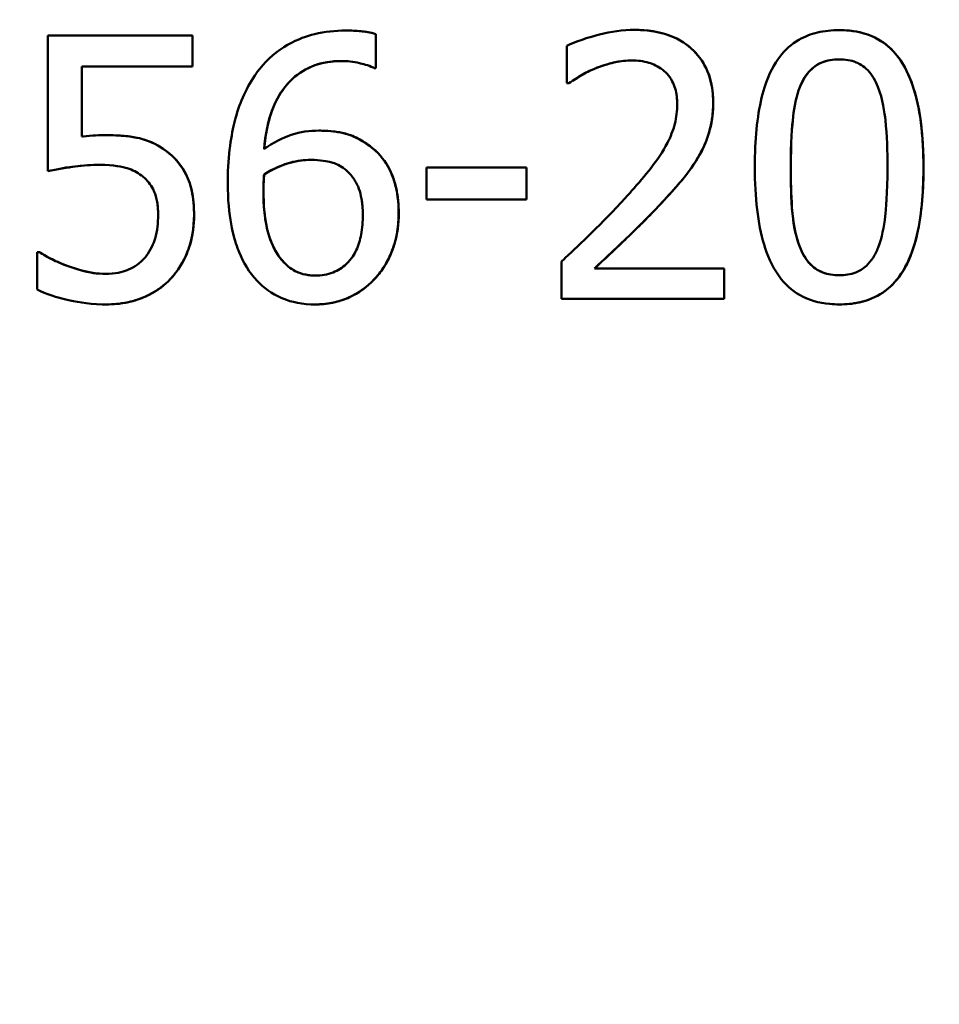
# Model space of a CAD drawing. Header units: millimetres. Extents: x 100 to 2000, y 93 to 2870.
# Tile 20 of 31: x 656.56 to 665.29, y 1488.9 to 1498.25. Entities that reach past the tile are written whole.
import ezdxf

# ---------------------------------------------------------------- set-up
doc = ezdxf.new("R2010")
doc.units = ezdxf.units.MM
doc.header["$LTSCALE"] = 10
for name, color, linetype, lineweight in [('Dimensions(ISO)', 7, 'Continuous', 25), ('Visible Edges(ISO)', 7, 'Continuous', 50), ('Visible Tangent Edges(ISO)', 7, 'Continuous', 25)]:
    doc.layers.add(name, color=color, linetype=linetype, lineweight=lineweight)
doc.styles.add('Text_3.5mm', font='arial.ttf', dxfattribs={"width": 0.9})
doc.dimstyles.new('KS-STANDARD', dxfattribs={"dimscale": 10, "dimtxt": 3.5, "dimasz": 2.5, "dimexe": 3.175, "dimexo": 0, "dimgap": 0.8, "dimtad": 1, "dimdec": 1, "dimrnd": 1e-08, "dimtxsty": 'Text_3.5mm', "dimcen": 0.09, "dimdle": 10, "dimclrd": 7, "dimclre": 7, "dimclrt": 7, "dimadec": 0, "dimazin": 2, "dimtfac": 0.714286, "dimtdec": 4, "dimtmove": 0, "dimatfit": 3, "dimfxl": 0, "dimtolj": 1, "dimlwd": 25, "dimlwe": 25, "dimarcsym": 0})

# ---------------------------------------------------------------- blocks, each defined once
blk = doc.blocks.new('*D7')
at = {"layer": 'Defpoints', "color": 0, "linetype": 'Continuous'}
for p in [(1000.5241, 1726.8436), (1080.5241, 1726.8436), (588.9241, 1417.6514)]:
    blk.add_point(p, dxfattribs=at)
at = {"layer": 'Dimensions(ISO)', "color": 7, "linetype": 'Continuous', "lineweight": 25}
for p, q in [((1000.5241, 1726.8436), (1112.2741, 1726.8436)), ((1080.5241, 1442.6514), (1080.5241, 1701.8436)), ((588.9241, 1417.6514), (1112.2741, 1417.6514))]:
    blk.add_line(p, q, dxfattribs=at)
at = {"layer": 'Dimensions(ISO)', "color": 7, "linetype": 'Continuous'}
for points in [[(1076.3575, 1701.8436), (1084.6908, 1701.8436), (1080.5241, 1726.8436)], [(1076.3575, 1442.6514), (1084.6908, 1442.6514), (1080.5241, 1417.6514)]]:
    blk.add_solid(points, dxfattribs=at)
at = {"layer": 'Dimensions(ISO)', "color": 7, "linetype": 'Continuous', "lineweight": 25, "insert": (1054.6421, 1519.3197), "char_height": 35, "attachment_point": 4, "rotation": 90, "style": 'Text_3.5mm'}
blk.add_mtext('\\A1;309', dxfattribs=at)

msp = doc.modelspace()

# ---------------------------------------------------------------- linework, layer by layer
at = {"layer": 'Visible Edges(ISO)'}
for p, q in [((659.6584, 1498.1453), (659.659, 1498.1453)), ((662.398, 1498.1514), (662.3986, 1498.1514)), ((664.341, 1498.1494), (664.3417, 1498.1494)), ((656.8301, 1498.0987), (658.2026, 1498.0987)), ((658.2026, 1498.0987), (658.2032, 1498.0987)), ((659.9423, 1498.1109), (659.9429, 1498.1109)), ((658.2026, 1497.805), (657.1525, 1497.805)), ((658.2026, 1497.805), (658.2033, 1497.805)), ((659.9423, 1497.7888), (659.9281, 1497.7888)), ((659.9423, 1497.7888), (659.9429, 1497.7888)), ((661.7755, 1497.6449), (661.7572, 1497.6449)), ((661.7755, 1497.6449), (661.7761, 1497.6449)), ((657.3797, 1497.1526), (657.3803, 1497.1526)), ((659.4031, 1497.1952), (659.4037, 1497.1952)), ((660.4252, 1496.8447), (661.3722, 1496.8447)), ((661.3722, 1496.8447), (661.3729, 1496.8447)), ((656.8305, 1496.8102), (656.8311, 1496.8102)), ((658.8822, 1496.7799), (658.8829, 1496.7799)), ((661.3724, 1496.5408), (660.4254, 1496.5408)), ((661.3724, 1496.5408), (661.373, 1496.5408)), ((656.7276, 1496.0424), (656.7519, 1496.0424)), ((656.7519, 1496.0424), (656.7525, 1496.0424)), ((657.0216, 1495.9087), (657.0223, 1495.9087)), ((662.0198, 1495.8884), (663.2488, 1495.8884)), ((663.2488, 1495.8884), (663.2495, 1495.8884)), ((657.3828, 1495.5461), (657.3834, 1495.5461)), ((659.3657, 1495.5461), (659.3663, 1495.5461)), ((663.2491, 1495.5987), (661.7057, 1495.5987)), ((663.2491, 1495.5987), (663.2497, 1495.5987)), ((664.3424, 1495.5461), (664.343, 1495.5461))]:
    msp.add_line(p, q, dxfattribs=at)
for points, knots in [([(659.6584, 1498.1453), (659.5585, 1498.1453), (659.4582, 1498.1353), (659.2916, 1498.0942), (659.203, 1498.065), (659.0043, 1497.9508), (658.9155, 1497.8757), (658.8308, 1497.7693), (658.8207, 1497.7559), (658.8109, 1497.7422)], [-0.1235978, -0.1235978, -0.1235978, -0.1235978, -0.0752704, -0.0752704, -0.0410428, -0.0410428, -0.0050654, -0.0050654, 0, 0, 0, 0]), ([(659.9423, 1498.1109), (659.8699, 1498.135), (659.7793, 1498.1441), (659.6704, 1498.1453), (659.6644, 1498.1453), (659.6584, 1498.1453)], [-0.03389576, -0.03389576, -0.03389576, -0.03389576, -0.00187631, -0.00187631, 0, 0, 0, 0]), ([(659.659, 1498.1453), (659.7065, 1498.1453), (659.7545, 1498.1433), (659.8369, 1498.1351), (659.8906, 1498.1283), (659.9429, 1498.1109)], [0, 0, 0, 0, 0.01480826, 0.01480826, 0.02581234, 0.02581234, 0.02581234, 0.02581234]), ([(662.398, 1498.1514), (662.2868, 1498.1514), (662.1755, 1498.1348), (662.009, 1498.0925), (661.8817, 1498.0579), (661.7733, 1498.0092), (661.7652, 1498.0054), (661.7572, 1498.0015)], [-0.1012861, -0.1012861, -0.1012861, -0.1012861, -0.0370418, -0.0370418, -0.0027812, -0.0027812, 0, 0, 0, 0]), ([(663.1445, 1497.4646), (663.1445, 1497.474), (663.1443, 1497.4834), (663.142, 1497.5651), (663.1317, 1497.6365), (663.0859, 1497.7823), (663.0484, 1497.8517), (662.9536, 1497.9646), (662.8906, 1498.0226), (662.6985, 1498.1186), (662.5873, 1498.142), (662.4499, 1498.1507), (662.4239, 1498.1514), (662.398, 1498.1514)], [-0.1518637, -0.1518637, -0.1518637, -0.1518637, -0.1475148, -0.1475148, -0.1140475, -0.1140475, -0.076067, -0.076067, -0.0437171, -0.0437171, -0.0082261, -0.0082261, 0, 0, 0, 0]), ([(662.3986, 1498.1514), (662.5155, 1498.1514), (662.6344, 1498.136), (662.8247, 1498.0615), (662.8978, 1498.0157), (663.0174, 1497.8966), (663.0617, 1497.831), (663.1301, 1497.664), (663.1451, 1497.565), (663.1451, 1497.4646)], [0, 0, 0, 0, 0.03708, 0.03708, 0.0647443, 0.0647443, 0.089631, 0.089631, 0.1198113, 0.1198113, 0.1198113, 0.1198113]), ([(664.341, 1498.1494), (664.2719, 1498.1494), (664.2022, 1498.1427), (664.0735, 1498.1116), (664.0146, 1498.0892), (663.8888, 1498.0164), (663.828, 1497.9623), (663.7274, 1497.8316), (663.675, 1497.7405), (663.5793, 1497.4364), (663.5509, 1497.231), (663.541, 1496.9467), (663.5402, 1496.8966), (663.5402, 1496.8467)], [-0.3004129, -0.3004129, -0.3004129, -0.3004129, -0.2489104, -0.2489104, -0.2025513, -0.2025513, -0.1433017, -0.1433017, -0.0861745, -0.0861745, -0.0151673, -0.0151673, 0, 0, 0, 0]), ([(665.1406, 1496.8487), (665.1405, 1496.9923), (665.1334, 1497.1402), (665.0989, 1497.3985), (665.0746, 1497.5173), (665.0063, 1497.7157), (664.9633, 1497.8117), (664.8458, 1497.965), (664.7836, 1498.0203), (664.6251, 1498.1099), (664.5314, 1498.1354), (664.4036, 1498.148), (664.3723, 1498.1494), (664.341, 1498.1494)], [-0.1948832, -0.1948832, -0.1948832, -0.1948832, -0.143733, -0.143733, -0.1017855, -0.1017855, -0.068282, -0.068282, -0.0414439, -0.0414439, -0.0100897, -0.0100897, 0, 0, 0, 0]), ([(664.3417, 1498.1494), (664.4471, 1498.1494), (664.5525, 1498.1334), (664.728, 1498.0585), (664.7968, 1498.0105), (664.9005, 1497.8998), (664.9562, 1497.8261), (665.1194, 1497.4428), (665.1411, 1497.1025), (665.1413, 1496.8487)], [0, 0, 0, 0, 0.0340202, 0.0340202, 0.0612848, 0.0612848, 0.0817302, 0.0817302, 0.1274853, 0.1274853, 0.1274853, 0.1274853]), ([(658.8821, 1497.0209), (658.8937, 1497.1524), (658.9186, 1497.2883), (659.0005, 1497.4929), (659.0436, 1497.5689), (659.1425, 1497.6825), (659.2037, 1497.7393), (659.3695, 1497.8245), (659.457, 1497.8462), (659.5692, 1497.8548), (659.5915, 1497.8556), (659.6138, 1497.8556)], [-0.1639962, -0.1639962, -0.1639962, -0.1639962, -0.1037424, -0.1037424, -0.0640634, -0.0640634, -0.0349817, -0.0349817, -0.006931, -0.006931, 0, 0, 0, 0]), ([(659.6138, 1497.8556), (659.517, 1497.8556), (659.4207, 1497.8403), (659.2553, 1497.7704), (659.1888, 1497.7248), (659.0811, 1497.6159), (659.0237, 1497.5422), (658.9493, 1497.3666), (658.9295, 1497.3006), (658.8992, 1497.1641), (658.889, 1497.0925), (658.8828, 1497.0214)], [0.0000653, 0.0000653, 0.0000653, 0.0000653, 0.0302167, 0.0302167, 0.0552797, 0.0552797, 0.0765474, 0.0765474, 0.0883944, 0.0883944, 0.1008686, 0.1008686, 0.1008686, 0.1008686]), ([(659.6138, 1497.8556), (659.6721, 1497.8556), (659.7303, 1497.8499), (659.8143, 1497.8302), (659.8724, 1497.8153), (659.921, 1497.7924), (659.9246, 1497.7906), (659.9281, 1497.7888)], [-0.04882119, -0.04882119, -0.04882119, -0.04882119, -0.01674831, -0.01674831, -0.00123839, -0.00123839, 0, 0, 0, 0]), ([(662.0188, 1497.7827), (662.0795, 1497.8078), (662.206, 1497.8573), (662.3602, 1497.8616), (662.3669, 1497.8617), (662.3737, 1497.8617)], [-0.04889074, -0.04889074, -0.04889074, -0.04889074, -0.00214249, -0.00214249, 0, 0, 0, 0]), ([(662.3737, 1497.8617), (662.3209, 1497.8617), (662.2684, 1497.8558), (662.1822, 1497.8373), (662.107, 1497.819), (662.0194, 1497.7827)], [0.00006785, 0.00006785, 0.00006785, 0.00006785, 0.01683465, 0.01683465, 0.02783933, 0.02783933, 0.02783933, 0.02783933]), ([(662.3737, 1497.8617), (662.4284, 1497.8617), (662.483, 1497.8552), (662.5745, 1497.8272), (662.621, 1497.8072), (662.6709, 1497.768), (662.6755, 1497.7643), (662.68, 1497.7604)], [-0.04411118, -0.04411118, -0.04411118, -0.04411118, -0.0199958, -0.0199958, -0.00185118, -0.00185118, 0, 0, 0, 0]), ([(663.9679, 1497.6085), (663.9804, 1497.6398), (663.9953, 1497.6703), (664.0294, 1497.7246), (664.0479, 1497.7486), (664.108, 1497.8092), (664.1462, 1497.83), (664.2282, 1497.864), (664.2852, 1497.8718), (664.341, 1497.8718)], [-0.03954601, -0.03954601, -0.03954601, -0.03954601, -0.03353125, -0.03353125, -0.02804277, -0.02804277, -0.01799662, -0.01799662, 0, 0, 0, 0]), ([(664.341, 1497.8718), (664.2833, 1497.8718), (664.2244, 1497.8633), (664.143, 1497.8277), (664.1044, 1497.8064), (664.0453, 1497.7445), (664.0278, 1497.7213), (663.9952, 1497.6687), (663.9808, 1497.639), (663.9685, 1497.6085)], [0.0000701, 0.0000701, 0.0000701, 0.0000701, 0.01868056, 0.01868056, 0.02813225, 0.02813225, 0.03292523, 0.03292523, 0.03827827, 0.03827827, 0.03827827, 0.03827827]), ([(664.341, 1497.8718), (664.3961, 1497.8718), (664.4519, 1497.8642), (664.5302, 1497.8321), (664.5707, 1497.8112), (664.6544, 1497.724), (664.6853, 1497.6702), (664.7082, 1497.6125)], [-0.07374399, -0.07374399, -0.07374399, -0.07374399, -0.03812882, -0.03812882, -0.01911236, -0.01911236, 0, 0, 0, 0]), ([(661.7755, 1497.6449), (661.8071, 1497.6671), (661.8996, 1497.7325), (662.0082, 1497.7784), (662.0135, 1497.7806), (662.0188, 1497.7827)], [-0.03673159, -0.03673159, -0.03673159, -0.03673159, -0.00179141, -0.00179141, 0, 0, 0, 0]), ([(662.0194, 1497.7827), (661.9761, 1497.7654), (661.9342, 1497.7447), (661.8697, 1497.7062), (661.8167, 1497.6733), (661.7761, 1497.6449)], [0, 0, 0, 0, 0.01456406, 0.01456406, 0.02321608, 0.02321608, 0.02321608, 0.02321608]), ([(658.8109, 1497.7422), (658.7179, 1497.6128), (658.6537, 1497.4674), (658.5779, 1497.1899), (658.5437, 1497.0119), (658.5378, 1496.7426), (658.5376, 1496.7197), (658.5376, 1496.6968)], [-0.1756829, -0.1756829, -0.1756829, -0.1756829, -0.0818804, -0.0818804, -0.00698, -0.00698, 0, 0, 0, 0]), ([(662.68, 1497.7604), (662.6997, 1497.7434), (662.7171, 1497.7241), (662.7514, 1497.6753), (662.7638, 1497.6489), (662.7812, 1497.6064), (662.7885, 1497.5815), (662.7964, 1497.5418), (662.7986, 1497.5274), (662.8012, 1497.5039), (662.802, 1497.4948), (662.8034, 1497.4726), (662.8037, 1497.4595), (662.8037, 1497.4464)], [-0.03005467, -0.03005467, -0.03005467, -0.03005467, -0.02517272, -0.02517272, -0.01902846, -0.01902846, -0.01111109, -0.01111109, -0.00671709, -0.00671709, -0.00394937, -0.00394937, 0, 0, 0, 0]), ([(663.881, 1496.8467), (663.8809, 1497.0795), (663.8936, 1497.2442), (663.9143, 1497.4216), (663.9333, 1497.5213), (663.9679, 1497.6085)], [-0.05370416, -0.05370416, -0.05370416, -0.05370416, -0.02819331, -0.02819331, 0, 0, 0, 0]), ([(663.9685, 1497.6085), (663.9338, 1497.521), (663.9148, 1497.421), (663.8944, 1497.2446), (663.8815, 1497.0801), (663.8816, 1496.8467)], [0, 0, 0, 0, 0.02827254, 0.02827254, 0.0534034, 0.0534034, 0.0534034, 0.0534034]), ([(664.7082, 1497.6125), (664.7555, 1497.4936), (664.7723, 1497.3607), (664.7948, 1497.1513), (664.7997, 1496.9956), (664.7998, 1496.8487)], [-0.0649151, -0.0649151, -0.0649151, -0.0649151, -0.04468812, -0.04468812, 0, 0, 0, 0]), ([(662.8037, 1497.4464), (662.8038, 1497.3834), (662.7961, 1497.3211), (662.7646, 1497.1966), (662.7408, 1497.1362), (662.6231, 1496.9102), (662.4962, 1496.7651), (662.3505, 1496.6005), (662.3299, 1496.5776), (662.3093, 1496.555)], [-0.1047511, -0.1047511, -0.1047511, -0.1047511, -0.0857376, -0.0857376, -0.0661912, -0.0661912, -0.009226, -0.009226, 0, 0, 0, 0]), ([(663.0149, 1496.9642), (663.054, 1497.032), (663.084, 1497.1039), (663.1199, 1497.2263), (663.1407, 1497.3087), (663.1443, 1497.4423), (663.1445, 1497.4534), (663.1445, 1497.4646)], [-0.09902744, -0.09902744, -0.09902744, -0.09902744, -0.04026937, -0.04026937, -0.00337103, -0.00337103, 0, 0, 0, 0]), ([(663.1451, 1497.4646), (663.1451, 1497.3774), (663.1362, 1497.2895), (663.1008, 1497.1551), (663.0735, 1497.0647), (663.0155, 1496.9642)], [0, 0, 0, 0, 0.02630502, 0.02630502, 0.04169488, 0.04169488, 0.04169488, 0.04169488]), ([(657.3797, 1497.1526), (657.3246, 1497.1526), (657.2493, 1497.1506), (657.1612, 1497.1396), (657.157, 1497.139), (657.1527, 1497.1384)], [-0.02717375, -0.02717375, -0.02717375, -0.02717375, -0.00132215, -0.00132215, 0, 0, 0, 0]), ([(657.9596, 1496.9966), (657.8874, 1497.0519), (657.8075, 1497.0945), (657.671, 1497.1304), (657.5788, 1497.1494), (657.4065, 1497.1525), (657.3931, 1497.1526), (657.3797, 1497.1526)], [-0.1427721, -0.1427721, -0.1427721, -0.1427721, -0.0530224, -0.0530224, -0.0041207, -0.0041207, 0, 0, 0, 0]), ([(657.3803, 1497.1526), (657.4711, 1497.1526), (657.5677, 1497.1474), (657.7155, 1497.1208), (657.7641, 1497.1067), (657.8663, 1497.0613), (657.915, 1497.0313), (657.9602, 1496.9966)], [0, 0, 0, 0, 0.02790697, 0.02790697, 0.04638885, 0.04638885, 0.06569391, 0.06569391, 0.06569391, 0.06569391]), ([(659.4031, 1497.1952), (659.3145, 1497.1952), (659.226, 1497.1833), (659.096, 1497.1391), (659.0119, 1497.1067), (658.8992, 1497.0327), (658.8906, 1497.0269), (658.8821, 1497.0209)], [-0.1122425, -0.1122425, -0.1122425, -0.1122425, -0.0408458, -0.0408458, -0.0031403, -0.0031403, 0, 0, 0, 0]), ([(659.8878, 1497.0473), (659.8226, 1497.0958), (659.7487, 1497.1393), (659.6315, 1497.174), (659.5563, 1497.1921), (659.4239, 1497.1951), (659.4135, 1497.1952), (659.4031, 1497.1952)], [-0.1173807, -0.1173807, -0.1173807, -0.1173807, -0.0411946, -0.0411946, -0.0032357, -0.0032357, 0, 0, 0, 0]), ([(659.4037, 1497.1952), (659.4772, 1497.1952), (659.553, 1497.1896), (659.6678, 1497.1649), (659.7083, 1497.1522), (659.802, 1497.1069), (659.8468, 1497.0783), (659.8884, 1497.0473)], [0, 0, 0, 0, 0.02285813, 0.02285813, 0.03674655, 0.03674655, 0.05061295, 0.05061295, 0.05061295, 0.05061295]), ([(660.1598, 1496.4091), (660.1598, 1496.4391), (660.1588, 1496.4692), (660.1535, 1496.5442), (660.1476, 1496.5891), (660.1251, 1496.6987), (660.1045, 1496.7631), (660.0362, 1496.9012), (659.9834, 1496.9683), (659.9074, 1497.0321), (659.8977, 1497.0398), (659.8878, 1497.0473)], [-0.07496896, -0.07496896, -0.07496896, -0.07496896, -0.06575475, -0.06575475, -0.05184719, -0.05184719, -0.03117264, -0.03117264, -0.00390144, -0.00390144, 0, 0, 0, 0]), ([(659.8884, 1497.0473), (659.9584, 1496.9949), (660.0156, 1496.9308), (660.0983, 1496.7847), (660.1208, 1496.7147), (660.1531, 1496.5735), (660.1604, 1496.4911), (660.1605, 1496.4091)], [0, 0, 0, 0, 0.02748601, 0.02748601, 0.05241721, 0.05241721, 0.08440806, 0.08440806, 0.08440806, 0.08440806]), ([(658.2174, 1496.3929), (658.2174, 1496.4248), (658.2164, 1496.4569), (658.2031, 1496.6433), (658.1669, 1496.7289), (658.1042, 1496.854), (658.0517, 1496.9208), (657.9769, 1496.9833), (657.9684, 1496.9901), (657.9596, 1496.9966)], [-0.05015415, -0.05015415, -0.05015415, -0.05015415, -0.04677551, -0.04677551, -0.03035195, -0.03035195, -0.00340648, -0.00340648, 0, 0, 0, 0]), ([(657.9602, 1496.9966), (658.0283, 1496.9454), (658.0838, 1496.8828), (658.1617, 1496.7472), (658.182, 1496.6885), (658.212, 1496.552), (658.218, 1496.471), (658.2181, 1496.3929)], [0, 0, 0, 0, 0.02654922, 0.02654922, 0.04858621, 0.04858621, 0.07625758, 0.07625758, 0.07625758, 0.07625758]), ([(662.6805, 1496.5367), (662.741, 1496.601), (662.7995, 1496.6672), (662.8873, 1496.7732), (662.9452, 1496.8446), (663.0055, 1496.9476), (663.0102, 1496.9559), (663.0149, 1496.9642)], [-0.0950797, -0.0950797, -0.0950797, -0.0950797, -0.0358608, -0.0358608, -0.00286002, -0.00286002, 0, 0, 0, 0]), ([(663.0155, 1496.9642), (662.9734, 1496.8884), (662.9234, 1496.8169), (662.8086, 1496.6766), (662.746, 1496.6056), (662.6811, 1496.5367)], [0, 0, 0, 0, 0.02605732, 0.02605732, 0.05456306, 0.05456306, 0.05456306, 0.05456306]), ([(656.8305, 1496.8102), (656.8888, 1496.8231), (657.0738, 1496.8672), (657.3057, 1496.8709), (657.3154, 1496.871), (657.3251, 1496.871)], [-0.07126969, -0.07126969, -0.07126969, -0.07126969, -0.00298266, -0.00298266, 0, 0, 0, 0]), ([(657.3251, 1496.871), (657.2461, 1496.871), (657.1671, 1496.8657), (657.023, 1496.8464), (656.9107, 1496.8277), (656.8311, 1496.8102)], [0.00006438, 0.00006438, 0.00006438, 0.00006438, 0.0243724, 0.0243724, 0.04452491, 0.04452491, 0.04452491, 0.04452491]), ([(657.3251, 1496.871), (657.4553, 1496.871), (657.5409, 1496.8507), (657.633, 1496.8226), (657.679, 1496.8003), (657.7245, 1496.7643), (657.7297, 1496.76), (657.7347, 1496.7555)], [-0.0320006, -0.0320006, -0.0320006, -0.0320006, -0.01812509, -0.01812509, -0.00209151, -0.00209151, 0, 0, 0, 0]), ([(658.8822, 1496.7799), (658.9761, 1496.8383), (659.052, 1496.8667), (659.1748, 1496.9061), (659.2509, 1496.9176), (659.3282, 1496.9176)], [-0.0395003, -0.0395003, -0.0395003, -0.0395003, -0.02401869, -0.02401869, 0, 0, 0, 0]), ([(659.3282, 1496.9176), (659.2618, 1496.9176), (659.196, 1496.909), (659.0592, 1496.8715), (658.9755, 1496.8375), (658.8829, 1496.7799)], [0.00006575, 0.00006575, 0.00006575, 0.00006575, 0.02071406, 0.02071406, 0.04360857, 0.04360857, 0.04360857, 0.04360857]), ([(659.3282, 1496.9176), (659.4161, 1496.9176), (659.4842, 1496.9045), (659.5648, 1496.8838), (659.609, 1496.8617), (659.6486, 1496.8305)], [-0.02610209, -0.02610209, -0.02610209, -0.02610209, -0.01587951, -0.01587951, 0, 0, 0, 0]), ([(659.6486, 1496.8305), (659.6761, 1496.808), (659.7009, 1496.7827), (659.7434, 1496.7263), (659.7606, 1496.6962), (659.7862, 1496.6351), (659.7952, 1496.6051), (659.8056, 1496.5572), (659.8087, 1496.5393), (659.8128, 1496.5092), (659.8142, 1496.497), (659.818, 1496.4551), (659.8192, 1496.4249), (659.8192, 1496.3949)], [-0.05003563, -0.05003563, -0.05003563, -0.05003563, -0.03895249, -0.03895249, -0.02811431, -0.02811431, -0.01854439, -0.01854439, -0.01296538, -0.01296538, -0.00919325, -0.00919325, 0, 0, 0, 0]), ([(663.5402, 1496.8467), (663.5404, 1496.5601), (663.5681, 1496.3128), (663.6556, 1496.0233), (663.6985, 1495.912), (663.8235, 1495.7402), (663.8882, 1495.6805), (664.0526, 1495.5864), (664.1496, 1495.5596), (664.2819, 1495.5474), (664.3121, 1495.5461), (664.3424, 1495.5461)], [-0.2017762, -0.2017762, -0.2017762, -0.2017762, -0.1133202, -0.1133202, -0.0730592, -0.0730592, -0.0432728, -0.0432728, -0.0097775, -0.0097775, 0, 0, 0, 0]), ([(663.9666, 1496.0931), (663.9159, 1496.2254), (663.9025, 1496.3522), (663.8845, 1496.5464), (663.881, 1496.701), (663.881, 1496.8467)], [-0.06178266, -0.06178266, -0.06178266, -0.06178266, -0.0443316, -0.0443316, 0, 0, 0, 0]), ([(663.8816, 1496.8467), (663.8817, 1496.7208), (663.8844, 1496.5901), (663.8961, 1496.426), (663.8995, 1496.3904), (663.9145, 1496.2688), (663.9348, 1496.1779), (663.9673, 1496.0931)], [0, 0, 0, 0, 0.03832437, 0.03832437, 0.05149076, 0.05149076, 0.09437483, 0.09437483, 0.09437483, 0.09437483]), ([(664.3424, 1495.5461), (664.4095, 1495.5461), (664.4779, 1495.5525), (664.6044, 1495.5828), (664.6623, 1495.6045), (664.7829, 1495.6734), (664.8401, 1495.7224), (664.9473, 1495.8529), (664.9953, 1495.9403), (665.1045, 1496.248), (665.1304, 1496.485), (665.1398, 1496.7462), (665.1406, 1496.7976), (665.1406, 1496.8487)], [-0.1953859, -0.1953859, -0.1953859, -0.1953859, -0.1680121, -0.1680121, -0.1436506, -0.1436506, -0.1143461, -0.1143461, -0.0795851, -0.0795851, -0.0155722, -0.0155722, 0, 0, 0, 0]), ([(665.1413, 1496.8487), (665.1414, 1496.6467), (665.1283, 1496.4285), (665.0636, 1496.13), (665.0318, 1496.0254), (664.9636, 1495.8878), (664.9323, 1495.8332), (664.8494, 1495.7335), (664.8064, 1495.6938), (664.6878, 1495.6132), (664.6114, 1495.5828), (664.4693, 1495.5516), (664.4056, 1495.5461), (664.343, 1495.5461)], [0, 0, 0, 0, 0.0615306, 0.0615306, 0.0932935, 0.0932935, 0.1079452, 0.1079452, 0.1203577, 0.1203577, 0.1382489, 0.1382489, 0.1523113, 0.1523113, 0.1523113, 0.1523113]), ([(664.7998, 1496.8487), (664.7999, 1496.5969), (664.785, 1496.4447), (664.7665, 1496.2852), (664.7469, 1496.1781), (664.7111, 1496.087)], [-0.04911258, -0.04911258, -0.04911258, -0.04911258, -0.02948256, -0.02948256, 0, 0, 0, 0]), ([(657.7347, 1496.7555), (657.7738, 1496.7233), (657.8049, 1496.6845), (657.8448, 1496.607), (657.8536, 1496.5789), (657.8635, 1496.5398), (657.8668, 1496.5226), (657.871, 1496.4942), (657.8723, 1496.4829), (657.8749, 1496.4554), (657.8759, 1496.4389), (657.8767, 1496.4133), (657.8768, 1496.4041), (657.8768, 1496.3949)], [-0.03378137, -0.03378137, -0.03378137, -0.03378137, -0.02379195, -0.02379195, -0.01669081, -0.01669081, -0.01133217, -0.01133217, -0.00785239, -0.00785239, -0.00282157, -0.00282157, 0, 0, 0, 0]), ([(658.8762, 1496.6218), (658.8762, 1496.6508), (658.8765, 1496.6799), (658.8796, 1496.7326), (658.8809, 1496.7562), (658.8822, 1496.7799)], [-0.01603906, -0.01603906, -0.01603906, -0.01603906, -0.00719061, -0.00719061, 0, 0, 0, 0]), ([(658.8829, 1496.7799), (658.8816, 1496.7564), (658.8802, 1496.733), (658.8772, 1496.6803), (658.8768, 1496.651), (658.8769, 1496.6218)], [0, 0, 0, 0, 0.00712892, 0.00712892, 0.01604871, 0.01604871, 0.01604871, 0.01604871]), ([(658.5376, 1496.6968), (658.5378, 1496.378), (658.5897, 1496.19), (658.6677, 1495.9797), (658.7184, 1495.8833), (658.796, 1495.7923), (658.8048, 1495.7825), (658.814, 1495.773)], [-0.07485195, -0.07485195, -0.07485195, -0.07485195, -0.03834357, -0.03834357, -0.00424233, -0.00424233, 0, 0, 0, 0]), ([(659.0551, 1495.9614), (659.0271, 1495.9915), (659.0039, 1496.0268), (658.956, 1496.1174), (658.9368, 1496.1732), (658.8837, 1496.3395), (658.8763, 1496.5037), (658.8762, 1496.6218)], [-0.04950326, -0.04950326, -0.04950326, -0.04950326, -0.04406377, -0.04406377, -0.03604881, -0.03604881, 0, 0, 0, 0]), ([(658.8769, 1496.6218), (658.8769, 1496.5055), (658.8845, 1496.3805), (658.929, 1496.1857), (658.9546, 1496.1265), (658.9941, 1496.0433), (659.0214, 1495.9983), (659.0557, 1495.9614)], [0, 0, 0, 0, 0.0355153, 0.0355153, 0.06246321, 0.06246321, 0.09588803, 0.09588803, 0.09588803, 0.09588803]), ([(662.3093, 1496.555), (662.0869, 1496.3105), (661.8812, 1496.119), (661.7294, 1495.9759), (661.7174, 1495.9646), (661.7054, 1495.9533)], [-0.06270173, -0.06270173, -0.06270173, -0.06270173, -0.00495399, -0.00495399, 0, 0, 0, 0]), ([(662.0198, 1495.8884), (662.1116, 1495.9738), (662.2066, 1496.0638), (662.4106, 1496.2581), (662.5247, 1496.3697), (662.6566, 1496.5109), (662.6685, 1496.5238), (662.6805, 1496.5367)], [-0.1098005, -0.1098005, -0.1098005, -0.1098005, -0.0581881, -0.0581881, -0.0053042, -0.0053042, 0, 0, 0, 0]), ([(662.6811, 1496.5367), (662.5782, 1496.4247), (662.4699, 1496.3151), (662.2777, 1496.1303), (662.1413, 1496.0008), (662.0204, 1495.8884)], [0, 0, 0, 0, 0.04580789, 0.04580789, 0.08020977, 0.08020977, 0.08020977, 0.08020977]), ([(657.8768, 1496.3949), (657.8769, 1496.3204), (657.8693, 1496.2423), (657.8332, 1496.1248), (657.8081, 1496.0634), (657.758, 1495.9982), (657.7537, 1495.9929), (657.7494, 1495.9877)], [-0.0605738, -0.0605738, -0.0605738, -0.0605738, -0.02470402, -0.02470402, -0.00203949, -0.00203949, 0, 0, 0, 0]), ([(657.9969, 1495.7912), (658.0655, 1495.8651), (658.1168, 1495.9496), (658.1809, 1496.1113), (658.212, 1496.2141), (658.2172, 1496.3677), (658.2174, 1496.3803), (658.2174, 1496.3929)], [-0.1053384, -0.1053384, -0.1053384, -0.1053384, -0.047063, -0.047063, -0.0038607, -0.0038607, 0, 0, 0, 0]), ([(658.2181, 1496.3929), (658.2181, 1496.2993), (658.2065, 1496.2062), (658.1618, 1496.0557), (658.1374, 1495.997), (658.0766, 1495.8877), (658.0403, 1495.8372), (657.9975, 1495.7912)], [0, 0, 0, 0, 0.02871977, 0.02871977, 0.04773754, 0.04773754, 0.06673547, 0.06673547, 0.06673547, 0.06673547]), ([(659.8192, 1496.3949), (659.8192, 1496.3335), (659.815, 1496.2702), (659.7942, 1496.1583), (659.7794, 1496.1072), (659.7423, 1496.0288), (659.7142, 1495.9782), (659.6256, 1495.8952), (659.5843, 1495.8687), (659.4831, 1495.8283), (659.4253, 1495.8196), (659.3675, 1495.8196)], [-0.1260515, -0.1260515, -0.1260515, -0.1260515, -0.0870971, -0.0870971, -0.0544066, -0.0544066, -0.0330522, -0.0330522, -0.0179829, -0.0179829, 0, 0, 0, 0]), ([(659.9251, 1495.7811), (659.9597, 1495.8164), (659.9902, 1495.8551), (660.0454, 1495.9408), (660.0692, 1495.9877), (660.1176, 1496.105), (660.1536, 1496.214), (660.1596, 1496.3816), (660.1598, 1496.3954), (660.1598, 1496.4091)], [-0.1155675, -0.1155675, -0.1155675, -0.1155675, -0.0844911, -0.0844911, -0.0513565, -0.0513565, -0.0042098, -0.0042098, 0, 0, 0, 0]), ([(660.1605, 1496.4091), (660.1605, 1496.312), (660.1484, 1496.2152), (660.0939, 1496.0338), (660.0603, 1495.9694), (660.0093, 1495.8794), (659.9712, 1495.8274), (659.9257, 1495.7811)], [0, 0, 0, 0, 0.0298139, 0.0298139, 0.0574875, 0.0574875, 0.1035708, 0.1035708, 0.1035708, 0.1035708]), ([(664.3421, 1495.8236), (664.2878, 1495.8236), (664.2338, 1495.8309), (664.1546, 1495.8611), (664.1117, 1495.8823), (664.0226, 1495.9738), (663.9901, 1496.0308), (663.9666, 1496.0931)], [-0.07717182, -0.07717182, -0.07717182, -0.07717182, -0.04227707, -0.04227707, -0.02130967, -0.02130967, 0, 0, 0, 0]), ([(663.9673, 1496.0931), (663.9911, 1496.0297), (664.0243, 1495.9719), (664.1139, 1495.8814), (664.1561, 1495.8606), (664.2357, 1495.8308), (664.2887, 1495.8237), (664.3421, 1495.8236)], [0, 0, 0, 0, 0.02170537, 0.02170537, 0.04226315, 0.04226315, 0.07477091, 0.07477091, 0.07477091, 0.07477091]), ([(664.7111, 1496.087), (664.698, 1496.053), (664.682, 1496.0198), (664.6444, 1495.9613), (664.6237, 1495.9359), (664.5659, 1495.8825), (664.5314, 1495.8632), (664.4482, 1495.8307), (664.3943, 1495.8236), (664.3421, 1495.8236)], [-0.04403354, -0.04403354, -0.04403354, -0.04403354, -0.03544399, -0.03544399, -0.02771432, -0.02771432, -0.01684401, -0.01684401, 0, 0, 0, 0]), ([(657.0216, 1495.9087), (656.8832, 1495.9602), (656.7981, 1496.0102), (656.7574, 1496.0384), (656.7546, 1496.0404), (656.7519, 1496.0424)], [-0.01557494, -0.01557494, -0.01557494, -0.01557494, -0.00107195, -0.00107195, 0, 0, 0, 0]), ([(656.7525, 1496.0424), (656.7808, 1496.0216), (656.8189, 1496.0002), (656.8917, 1495.9629), (656.9447, 1495.9375), (657.0223, 1495.9087)], [0, 0, 0, 0, 0.01105642, 0.01105642, 0.02189527, 0.02189527, 0.02189527, 0.02189527]), ([(657.7494, 1495.9877), (657.7281, 1495.9633), (657.7044, 1495.9414), (657.6522, 1495.9036), (657.6245, 1495.8882), (657.5629, 1495.8629), (657.4981, 1495.8395), (657.4026, 1495.8359), (657.3956, 1495.8358), (657.3886, 1495.8358)], [-0.07963592, -0.07963592, -0.07963592, -0.07963592, -0.05434057, -0.05434057, -0.02936443, -0.02936443, -0.00214145, -0.00214145, 0, 0, 0, 0]), ([(657.3886, 1495.8358), (657.2941, 1495.8358), (657.2022, 1495.8478), (657.0352, 1495.904), (657.0284, 1495.9064), (657.0216, 1495.9087)], [-0.05508287, -0.05508287, -0.05508287, -0.05508287, -0.00223858, -0.00223858, 0, 0, 0, 0]), ([(657.0223, 1495.9087), (657.0745, 1495.8906), (657.1291, 1495.8736), (657.2229, 1495.85), (657.2861, 1495.8358), (657.3886, 1495.8358)], [0, 0, 0, 0, 0.01727865, 0.01727865, 0.03012426, 0.03012426, 0.03012426, 0.03012426]), ([(659.3675, 1495.8196), (659.3369, 1495.8196), (659.3068, 1495.8225), (659.241, 1495.8359), (659.2119, 1495.8468), (659.1397, 1495.8794), (659.0938, 1495.9183), (659.0551, 1495.9614)], [-0.03064301, -0.03064301, -0.03064301, -0.03064301, -0.02520541, -0.02520541, -0.01854033, -0.01854033, 0, 0, 0, 0]), ([(659.0557, 1495.9614), (659.0907, 1495.9225), (659.1314, 1495.8871), (659.2143, 1495.8441), (659.2486, 1495.8351), (659.3012, 1495.8231), (659.334, 1495.8196), (659.3675, 1495.8196)], [0, 0, 0, 0, 0.01675825, 0.01675825, 0.02981574, 0.02981574, 0.05026431, 0.05026431, 0.05026431, 0.05026431]), ([(657.3828, 1495.5461), (657.4491, 1495.5461), (657.5159, 1495.5518), (657.6548, 1495.5801), (657.7125, 1495.6015), (657.8385, 1495.6587), (657.9115, 1495.7064), (657.9821, 1495.7757), (657.9896, 1495.7833), (657.9969, 1495.7912)], [-0.0586329, -0.0586329, -0.0586329, -0.0586329, -0.04492656, -0.04492656, -0.02967563, -0.02967563, -0.00321967, -0.00321967, 0, 0, 0, 0]), ([(657.9975, 1495.7912), (657.9381, 1495.7272), (657.8682, 1495.6766), (657.7156, 1495.5996), (657.6493, 1495.5797), (657.5241, 1495.5525), (657.4535, 1495.5461), (657.3834, 1495.5461)], [0, 0, 0, 0, 0.02623285, 0.02623285, 0.0514436, 0.0514436, 0.08273216, 0.08273216, 0.08273216, 0.08273216]), ([(658.814, 1495.773), (658.8792, 1495.7028), (658.9555, 1495.6474), (659.1063, 1495.5818), (659.1994, 1495.5514), (659.3424, 1495.5463), (659.354, 1495.5461), (659.3657, 1495.5461)], [-0.1028044, -0.1028044, -0.1028044, -0.1028044, -0.0446093, -0.0446093, -0.0036227, -0.0036227, 0, 0, 0, 0]), ([(659.3657, 1495.5461), (659.4178, 1495.5461), (659.4702, 1495.5504), (659.571, 1495.5693), (659.6188, 1495.5831), (659.7344, 1495.6307), (659.8172, 1495.6769), (659.9093, 1495.765), (659.9173, 1495.773), (659.9251, 1495.7811)], [-0.08668278, -0.08668278, -0.08668278, -0.08668278, -0.06170601, -0.06170601, -0.03823733, -0.03823733, -0.00338104, -0.00338104, 0, 0, 0, 0]), ([(659.9257, 1495.7811), (659.8578, 1495.7106), (659.7802, 1495.654), (659.6522, 1495.5954), (659.5994, 1495.5754), (659.4773, 1495.5509), (659.4217, 1495.5461), (659.3663, 1495.5461)], [0, 0, 0, 0, 0.02937143, 0.02937143, 0.04258376, 0.04258376, 0.05343471, 0.05343471, 0.05343471, 0.05343471]), ([(656.7279, 1495.6879), (656.8168, 1495.6442), (656.915, 1495.6127), (657.0842, 1495.5727), (657.1993, 1495.5498), (657.3584, 1495.5462), (657.3706, 1495.5461), (657.3828, 1495.5461)], [-0.110215, -0.110215, -0.110215, -0.110215, -0.0490206, -0.0490206, -0.0037508, -0.0037508, 0, 0, 0, 0])]:
    msp.add_open_spline(points, degree=3, knots=knots, dxfattribs=at)
for points in [[(656.8301, 1498.0987), (656.8301, 1497.6816), (656.8303, 1497.2454), (656.8305, 1496.8102)], [(658.2026, 1497.805), (658.2026, 1497.9038), (658.2026, 1498.0018), (658.2026, 1498.0987)], [(658.2032, 1498.0987), (658.2032, 1498.0018), (658.2033, 1497.9038), (658.2033, 1497.805)], [(659.9423, 1497.7888), (659.9423, 1497.8972), (659.9423, 1498.0047), (659.9423, 1498.1109)], [(659.9429, 1498.1109), (659.9429, 1498.0047), (659.9429, 1497.8972), (659.9429, 1497.7888)], [(661.7572, 1498.0015), (661.7572, 1497.8839), (661.7572, 1497.7648), (661.7572, 1497.6449)], [(657.1527, 1497.1384), (657.1526, 1497.3626), (657.1525, 1497.5857), (657.1525, 1497.805)], [(657.1531, 1497.805), (657.1531, 1497.5857), (657.1532, 1497.3626), (657.1533, 1497.1385)], [(660.4252, 1496.8447), (660.4253, 1496.7433), (660.4253, 1496.6419), (660.4254, 1496.5408)], [(661.3724, 1496.5408), (661.3723, 1496.6419), (661.3723, 1496.7433), (661.3722, 1496.8447)], [(661.3729, 1496.8447), (661.3729, 1496.7432), (661.373, 1496.6419), (661.373, 1496.5408)], [(656.7276, 1496.0424), (656.7277, 1495.9232), (656.7278, 1495.8049), (656.7279, 1495.6879)], [(661.7054, 1495.9533), (661.7055, 1495.8339), (661.7056, 1495.7156), (661.7057, 1495.5987)], [(663.2491, 1495.5987), (663.249, 1495.6944), (663.2489, 1495.791), (663.2488, 1495.8884)], [(663.2495, 1495.8884), (663.2495, 1495.791), (663.2496, 1495.6943), (663.2497, 1495.5987)]]:
    msp.add_open_spline(points, degree=3, dxfattribs=at)
at = {"layer": 'Visible Tangent Edges(ISO)'}
for p, q in [((662.0188, 1497.7827), (662.0194, 1497.7827)), ((663.9679, 1497.6085), (663.9685, 1497.6085)), ((663.1445, 1497.4646), (663.1451, 1497.4646)), ((659.8878, 1497.0473), (659.8884, 1497.0473)), ((657.9596, 1496.9966), (657.9602, 1496.9966)), ((663.0149, 1496.9642), (663.0155, 1496.9642)), ((663.881, 1496.8467), (663.8816, 1496.8467)), ((665.1406, 1496.8487), (665.1413, 1496.8487)), ((658.8762, 1496.6218), (658.8769, 1496.6218)), ((662.6805, 1496.5367), (662.6811, 1496.5367)), ((658.2174, 1496.3929), (658.2181, 1496.3929)), ((660.1598, 1496.4091), (660.1605, 1496.4091)), ((663.9666, 1496.0931), (663.9673, 1496.0931)), ((659.0551, 1495.9614), (659.0557, 1495.9614)), ((657.9969, 1495.7912), (657.9975, 1495.7912)), ((659.9251, 1495.7811), (659.9257, 1495.7811))]:
    msp.add_line(p, q, dxfattribs=at)

# ---------------------------------------------------------------- dimensions: what is measured, and where the dimension line sits
at = {"layer": 'Dimensions(ISO)', "color": 7, "linetype": 'Continuous', "lineweight": 25}
dim = msp.add_linear_dim(base=(1080.5241, 1726.8436), p1=(588.9241, 1417.6514), p2=(1000.5241, 1726.8436), angle=90, dimstyle='KS-STANDARD', override={"dimgap": 0.8, "dimdec": 0, "dimtol": 0, "dimlim": 0, "dimtp": 0, "dimtm": 0, "dimtdec": 4, "dimtofl": 0, "dimatfit": 1}, dxfattribs=at)
dim.commit()
dim.dimension.update_dxf_attribs({"geometry": '*D7', "text_midpoint": (1080.5241, 1554.1395), "dimtype": 160})

doc.saveas('drawing.dxf')
